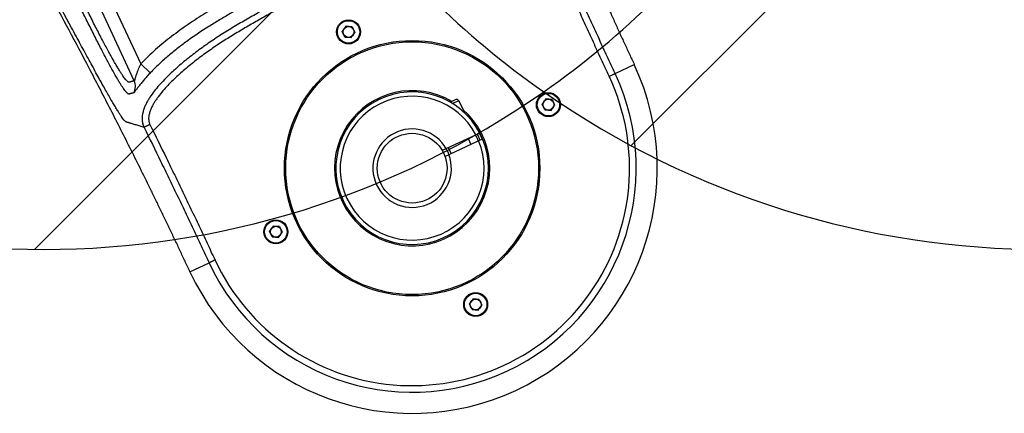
# Model space of a CAD drawing. Header units: millimetres. Extents: x 16 to 3344, y 34 to 2360.
# Tile 56 of 127: x 1920 to 2146, y 1239 to 1329. Entities that reach past the tile are written whole.
import ezdxf

# ---------------------------------------------------------------- set-up
doc = ezdxf.new("R2010")
doc.units = ezdxf.units.MM
doc.header["$LTSCALE"] = 185.02
doc.header["$PDMODE"] = 3
doc.header["$PDSIZE"] = 0.3
doc.linetypes.add('CENTER', pattern=[0.6, 0.375, -0.075, 0.075, -0.075])
doc.layers.get('0').update_dxf_attribs({"linetype": 'CONTINUOUS'})
doc.layers.get('Defpoints').update_dxf_attribs({"linetype": 'CONTINUOUS'})
for name, color, linetype in [('DEFAULT_1', 7, 'CENTER'), ('SCREW_ASM_PBL28', 7, 'CONTINUOUS'), ('TOP_ASM_PBL26', 7, 'CONTINUOUS')]:
    doc.layers.add(name, color=color, linetype=linetype)
doc.styles.get("Standard").update_dxf_attribs({"font": 'malgun.ttf'})
doc.dimstyles.new('DIMSTYLE_6', dxfattribs={"dimtxt": 16, "dimasz": 6, "dimexe": 1, "dimexo": 0.5, "dimgap": 4, "dimtad": 1, "dimdec": 1, "dimdsep": 46, "dimtxsty": 'Standard', "dimblk": '_FILLED', "dimblk1": '_FILLED', "dimblk2": '_FILLED', "dimcen": 0.09, "dimclrt": 134, "dimazin": 2, "dimtp": 0.5, "dimtm": 0.5, "dimtfac": 1, "dimtdec": 65535, "dimtofl": 0, "dimtmove": 0, "dimatfit": 3, "dimldrblk": '_FILLED', "dimfxl": 1, "dimtolj": 1, "dimarcsym": 0})

# ---------------------------------------------------------------- blocks, each defined once
blk = doc.blocks.new('_FILLED')
at = {"color": 0, "linetype": 'ByBlock'}
blk.add_solid([(0, 0), (-1, 0.2), (-1, -0.2)], dxfattribs=at)
blk = doc.blocks.new('*D9')
at = {"color": 0, "lineweight": -2, "transparency": 16777216}
for p, q in [((2040.09, 2042), (2040.09, 2094.59)), ((1809.51, 1310.7), (1779.35, 1267.62))]:
    blk.add_line(p, q, dxfattribs=at)
blk.add_arc((2040.09, 1640), 453.59, 90.7579, 234.2421, dxfattribs=at)
at = {"layer": 'Defpoints', "color": 0, "transparency": 16777216}
for p in [(2040.09, 2041.5), (2040.09, 2036.96), (1701.24, 1941.55), (1812.4, 1314.83), (1809.8, 1311.11)]:
    blk.add_point(p, dxfattribs=at)
at = {"color": 0, "lineweight": -2, "transparency": 16777216, "xscale": 6, "yscale": 6, "zscale": 6}
for p, rotation in [((2040.09, 2093.59), 0.3789481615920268), ((1779.92, 1268.44), 324.6210518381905)]:
    blk.add_blockref('_FILLED', p, dxfattribs=dict(at, rotation=rotation))
at = {"color": 134, "transparency": 16777216, "insert": (1583.33, 1784.02), "char_height": 16, "width": 47.4667, "attachment_point": 2, "rotation": 72.5, "line_spacing_factor": 0.9}
blk.add_mtext('\\A1;145°', dxfattribs=at)
blk = doc.blocks.new('TOP_ASM_PBL26', base_point=(2156.38, 2003.95))
at = {"layer": 'TOP_ASM_PBL26', "color": 7}
for p, q in [((2156.38, 2155.91), (2155.13, 2155.19)), ((2157.63, 2155.19), (2156.38, 2155.91)), ((2155.13, 2153.75), (2155.13, 2155.19)), ((2155.13, 2153.75), (2156.38, 2153.02)), ((2156.38, 2153.02), (2157.63, 2153.75)), ((2157.63, 2155.19), (2157.63, 2153.75)), ((2104.99, 2119.97), (2100.14, 2119.97)), ((2121.88, 2121.41), (2120.63, 2120.69)), ((2120.63, 2119.25), (2120.63, 2120.69)), ((2120.63, 2119.25), (2121.88, 2118.52)), ((2123.13, 2120.69), (2121.88, 2121.41)), ((2121.88, 2118.52), (2123.13, 2119.25)), ((2123.13, 2120.69), (2123.13, 2119.25)), ((2190.88, 2121.41), (2189.63, 2120.69)), ((2189.63, 2119.25), (2189.63, 2120.69)), ((2189.63, 2119.25), (2190.88, 2118.52)), ((2192.13, 2120.69), (2190.88, 2121.41)), ((2190.88, 2118.52), (2192.13, 2119.25)), ((2192.13, 2120.69), (2192.13, 2119.25)), ((2212.62, 2119.97), (2207.77, 2119.97)), ((2156.38, 2086.91), (2155.13, 2086.19)), ((2155.13, 2084.75), (2155.13, 2086.19)), ((2157.63, 2086.19), (2156.38, 2086.91)), ((2157.63, 2086.19), (2157.63, 2084.75)), ((2155.13, 2084.75), (2156.38, 2084.02)), ((2156.38, 2084.02), (2157.63, 2084.75)), ((2202.69, 2071.96), (2201.58, 2074.75)), ((2205.69, 2074.84), (2205.69, 2014.5)), ((2202.69, 2014.5), (2202.69, 2071.96))]:
    blk.add_line(p, q, dxfattribs=at)
for centre, radius in [((2156.38, 2154.47), 2.75), ((2156.38, 2154.47), 2.58), ((2156.38, 2154.47), 1.25), ((2156.38, 2119.97), 29.3), ((2156.38, 2119.97), 29), ((2121.88, 2119.97), 2.75), ((2121.88, 2119.97), 2.58), ((2190.88, 2119.97), 2.75), ((2190.88, 2119.97), 2.58), ((2121.88, 2119.97), 1.25), ((2190.88, 2119.97), 1.25), ((2156.38, 2085.47), 2.75), ((2156.38, 2085.47), 2.58), ((2156.38, 2085.47), 1.25)]:
    blk.add_circle(centre, radius, dxfattribs=at)
for centre, radius, start, end in [((2156.38, 2119.97), 56.24, 0, 180), ((2156.38, 2119.97), 51.39, 0, 180), ((2156.38, 2119.97), 49.89, 359.9858, 180.0142), ((2156.38, 2119.97), 17.8, 214.1865, 204.0683), ((2156.38, 2119.97), 17.5, 177.5438, 182.4562), ((2156.38, 2119.97), 17.4, 177.5294, 182.4706), ((2142.88, 2119.97), 3.4, 167.2547, 192.7453), ((2142.88, 2119.97), 3, 165.5166, 194.4834), ((2156.38, 2119.97), 9, 175.2198, 184.7802), ((2208.69, 2074.84), 3, 125.2064, 179.9694)]:
    blk.add_arc(centre, radius, start, end, dxfattribs=at)
for points, knots in [([(2097.26, 2039.24), (2097.37, 2040.76), (2097.57, 2043.83), (2097.98, 2050.09), (2098.45, 2058.11), (2098.94, 2067.95), (2099.29, 2076.32), (2099.53, 2083.13), (2099.69, 2088.31), (2099.83, 2093.53), (2099.92, 2097.9), (2099.99, 2101.41), (2100.03, 2104.05), (2100.06, 2106.69), (2100.09, 2109.34), (2100.11, 2112), (2100.13, 2114.21), (2100.13, 2115.98), (2100.12, 2117.75), (2100.12, 2119.08), (2100.14, 2119.97)], [0, 0, 0, 0, 0.056591, 0.114304, 0.232825, 0.355003, 0.48026, 0.543858, 0.608002, 0.672615, 0.73762, 0.770245, 0.802939, 0.835693, 0.868495, 0.901337, 0.934208, 0.950652, 0.967099, 1, 1, 1, 1]), ([(2104.99, 2119.97), (2104.96, 2118.53), (2104.99, 2116.38), (2104.98, 2113.5), (2104.96, 2111.35), (2104.95, 2109.19), (2104.93, 2106.32), (2104.89, 2102.73), (2104.83, 2098.42), (2104.74, 2092.67), (2104.66, 2088.36), (2104.59, 2085.49)], [0, 0, 0, 0, 0.124998, 0.187498, 0.249999, 0.312499, 0.374999, 0.499999, 0.624999, 0.75, 1, 1, 1, 1]), ([(2106.49, 2119.96), (2106.39, 2119.96), (2106.21, 2119.96), (2105.93, 2119.96), (2105.68, 2119.97), (2105.49, 2119.97), (2105.35, 2119.97), (2105.26, 2119.97), (2105.19, 2119.97), (2105.12, 2119.97), (2105.07, 2119.97), (2105.03, 2119.97), (2105.01, 2119.97), (2105, 2119.97), (2104.99, 2119.97), (2104.99, 2119.97)], [0, 0, 0, 0, 0.190813, 0.374613, 0.544649, 0.694672, 0.760421, 0.819168, 0.870371, 0.913559, 0.948333, 0.974376, 0.984048, 0.991451, 1, 1, 1, 1]), ([(2106.49, 2119.96), (2106.46, 2118.52), (2106.48, 2116.36), (2106.48, 2113.48), (2106.46, 2111.33), (2106.45, 2109.17), (2106.43, 2106.29), (2106.39, 2102.7), (2106.33, 2098.38), (2106.24, 2092.63), (2106.16, 2088.31), (2106.09, 2085.44)], [0, 0, 0, 0, 0.124999, 0.187499, 0.249999, 0.312499, 0.374999, 0.499999, 0.625, 0.75, 1, 1, 1, 1]), ([(2206.27, 2119.96), (2206.46, 2119.96), (2206.73, 2119.96), (2207.08, 2119.96), (2207.3, 2119.96), (2207.49, 2119.96), (2207.61, 2119.96), (2207.69, 2119.97), (2207.73, 2119.97), (2207.76, 2119.97), (2207.77, 2119.97), (2207.77, 2119.97)], [0, 0, 0, 0, 0.374827, 0.544957, 0.695063, 0.819629, 0.91408, 0.948881, 0.974947, 0.992037, 1, 1, 1, 1]), ([(2206.67, 2085.44), (2206.61, 2088.31), (2206.52, 2092.63), (2206.43, 2098.38), (2206.37, 2102.7), (2206.34, 2106.29), (2206.31, 2109.17), (2206.3, 2111.33), (2206.28, 2113.48), (2206.28, 2116.36), (2206.3, 2118.52), (2206.27, 2119.96)], [0, 0, 0, 0, 0.25, 0.375001, 0.500001, 0.625001, 0.687501, 0.750002, 0.812502, 0.875002, 1, 1, 1, 1]), ([(2208.17, 2085.49), (2208.11, 2088.36), (2208.02, 2092.67), (2207.93, 2098.42), (2207.87, 2102.73), (2207.83, 2106.32), (2207.81, 2109.19), (2207.8, 2111.35), (2207.78, 2113.5), (2207.78, 2116.38), (2207.8, 2118.53), (2207.77, 2119.97)], [0, 0, 0, 0, 0.25, 0.375001, 0.500001, 0.625001, 0.687501, 0.750002, 0.812502, 0.875002, 1, 1, 1, 1]), ([(2212.62, 2119.97), (2212.64, 2119.08), (2212.64, 2117.75), (2212.63, 2115.98), (2212.63, 2114.21), (2212.65, 2112), (2212.67, 2109.34), (2212.7, 2106.69), (2212.74, 2104.05), (2212.78, 2101.41), (2212.84, 2097.9), (2212.93, 2093.53), (2213.07, 2088.31), (2213.23, 2083.13), (2213.47, 2076.32), (2213.82, 2067.95), (2214.32, 2058.11), (2214.79, 2050.09), (2215.19, 2043.83), (2215.4, 2040.76), (2215.5, 2039.24)], [0, 0, 0, 0, 0.032901, 0.049348, 0.065792, 0.098663, 0.131505, 0.164307, 0.197061, 0.229755, 0.26238, 0.327385, 0.391998, 0.456142, 0.51974, 0.644997, 0.767175, 0.885696, 0.943409, 1, 1, 1, 1]), ([(2104.59, 2085.49), (2104.59, 2085.34), (2104.58, 2085.13), (2104.62, 2084.84), (2104.66, 2084.63), (2104.71, 2084.41), (2104.79, 2084.13), (2104.9, 2083.79), (2105.07, 2083.38), (2105.35, 2082.87), (2105.68, 2082.39), (2106.06, 2081.95), (2106.46, 2081.52), (2106.99, 2081.03), (2107.68, 2080.49), (2108.4, 2079.99), (2109.14, 2079.53), (2110.16, 2078.96), (2111.47, 2078.33), (2113.08, 2077.65), (2115.27, 2076.85), (2118.05, 2075.99), (2121.44, 2075.12), (2124.86, 2074.42), (2128.31, 2073.87), (2131.78, 2073.43), (2134.68, 2073.14), (2137, 2072.93), (2139.32, 2072.74), (2142.22, 2072.52), (2145.71, 2072.31), (2150.36, 2072.1), (2156.19, 2071.98), (2162.01, 2072.09), (2166.67, 2072.29), (2170.15, 2072.5), (2173.64, 2072.75), (2177.12, 2073.04), (2180.6, 2073.38), (2184.07, 2073.81), (2187.52, 2074.35), (2190.95, 2075.04), (2194.34, 2075.88), (2197.13, 2076.73), (2199.32, 2077.51), (2200.94, 2078.17), (2202.52, 2078.91), (2203.79, 2079.62), (2204.77, 2080.26), (2205.47, 2080.78), (2206.13, 2081.35), (2206.74, 2081.98), (2207.29, 2082.66), (2207.65, 2083.3), (2207.88, 2083.83), (2207.99, 2084.18), (2208.06, 2084.46), (2208.11, 2084.67), (2208.15, 2084.89), (2208.17, 2085.03), (2208.17, 2085.11)], [0, 0, 0, 0, 0.00386, 0.005808, 0.007761, 0.009713, 0.011665, 0.015568, 0.019472, 0.023377, 0.031184, 0.035091, 0.038997, 0.046809, 0.054622, 0.062435, 0.070248, 0.078062, 0.093687, 0.109313, 0.12494, 0.156191, 0.187444, 0.218696, 0.24995, 0.281203, 0.312458, 0.328085, 0.343712, 0.374967, 0.406221, 0.437476, 0.499982, 0.562488, 0.593742, 0.624996, 0.656251, 0.687506, 0.71876, 0.750014, 0.781268, 0.812521, 0.843773, 0.875025, 0.890652, 0.906278, 0.921904, 0.937527, 0.945341, 0.953153, 0.960966, 0.968777, 0.976586, 0.984391, 0.988295, 0.992197, 0.994149, 0.996102, 0.998055, 1, 1, 1, 1]), ([(2106.09, 2085.44), (2106.09, 2085.4), (2106.09, 2085.33), (2106.08, 2085.23), (2106.08, 2085.12), (2106.1, 2085.02), (2106.12, 2084.92), (2106.16, 2084.78), (2106.2, 2084.62), (2106.27, 2084.42), (2106.37, 2084.16), (2106.52, 2083.84), (2106.74, 2083.49), (2107, 2083.15), (2107.28, 2082.84), (2107.67, 2082.44), (2108.19, 2081.98), (2108.86, 2081.48), (2109.56, 2081.03), (2110.53, 2080.46), (2111.78, 2079.84), (2113.31, 2079.17), (2114.88, 2078.58), (2116.47, 2078.05), (2118.07, 2077.56), (2120.22, 2076.97), (2122.93, 2076.33), (2126.22, 2075.71), (2129.54, 2075.21), (2132.86, 2074.82), (2136.19, 2074.5), (2139.53, 2074.22), (2142.87, 2073.98), (2146.21, 2073.78), (2150.67, 2073.59), (2156.25, 2073.48), (2162.94, 2073.6), (2168.51, 2073.88), (2172.96, 2074.2), (2176.3, 2074.48), (2179.63, 2074.79), (2182.96, 2075.18), (2186.27, 2075.66), (2189.56, 2076.27), (2192.28, 2076.91), (2194.43, 2077.49), (2196.04, 2077.97), (2197.63, 2078.49), (2199.2, 2079.07), (2200.74, 2079.72), (2201.99, 2080.34), (2202.97, 2080.89), (2203.68, 2081.33), (2204.36, 2081.82), (2204.9, 2082.26), (2205.3, 2082.65), (2205.59, 2082.95), (2205.86, 2083.27), (2206.1, 2083.61), (2206.31, 2083.97), (2206.45, 2084.29), (2206.54, 2084.56), (2206.6, 2084.76), (2206.65, 2084.96), (2206.67, 2085.1), (2206.68, 2085.17)], [0, 0, 0, 0, 0.000977, 0.001953, 0.002929, 0.003906, 0.004882, 0.005859, 0.007812, 0.009765, 0.011718, 0.015623, 0.019528, 0.023433, 0.027339, 0.031246, 0.039056, 0.046868, 0.05468, 0.062493, 0.078116, 0.093741, 0.109366, 0.124991, 0.140617, 0.156243, 0.187492, 0.218742, 0.249992, 0.281243, 0.312495, 0.343746, 0.374997, 0.406249, 0.437501, 0.500001, 0.562502, 0.625003, 0.656254, 0.687506, 0.718757, 0.750008, 0.781259, 0.812509, 0.843758, 0.859384, 0.875009, 0.890635, 0.90626, 0.921885, 0.937508, 0.945321, 0.953133, 0.960945, 0.968756, 0.972663, 0.976569, 0.980475, 0.98438, 0.988285, 0.99219, 0.994143, 0.996096, 0.998049, 1, 1, 1, 1]), ([(2206.67, 2085.44), (2206.77, 2085.44), (2206.95, 2085.45), (2207.23, 2085.45), (2207.48, 2085.46), (2207.67, 2085.46), (2207.81, 2085.47), (2207.9, 2085.47), (2207.97, 2085.47), (2208.04, 2085.48), (2208.08, 2085.48), (2208.11, 2085.48), (2208.13, 2085.48), (2208.15, 2085.48), (2208.16, 2085.48), (2208.17, 2085.49), (2208.17, 2085.48), (2208.17, 2085.48)], [0, 0, 0, 0, 0.190668, 0.374328, 0.544232, 0.694133, 0.759827, 0.818523, 0.869682, 0.912835, 0.947586, 0.961713, 0.97363, 0.983312, 0.990817, 0.995928, 1, 1, 1, 1]), ([(2208.17, 2085.49), (2208.41, 2085.27), (2208.76, 2084.96), (2209.24, 2084.53), (2209.59, 2084.21), (2209.95, 2083.89), (2210.24, 2083.63), (2210.48, 2083.41), (2210.66, 2083.25), (2210.81, 2083.12), (2210.93, 2083.02), (2211.02, 2082.94), (2211.1, 2082.86), (2211.19, 2082.78), (2211.28, 2082.7), (2211.38, 2082.61), (2211.48, 2082.48), (2211.57, 2082.25), (2211.66, 2081.92), (2211.76, 2081.47), (2211.85, 2080.89), (2211.95, 2080.2), (2212.06, 2079.37), (2212.16, 2078.41), (2212.27, 2077.31), (2212.42, 2075.59), (2212.62, 2073.11), (2212.85, 2069.79), (2213.08, 2066.06), (2213.33, 2062), (2213.67, 2056.16), (2214.01, 2050.09), (2214.36, 2043.86), (2214.54, 2040.67), (2214.63, 2039.06)], [0, 0, 0, 0, 0.019881, 0.029823, 0.039766, 0.04971, 0.059655, 0.064628, 0.069601, 0.074575, 0.077062, 0.079546, 0.082035, 0.084531, 0.08698, 0.089519, 0.092636, 0.097393, 0.104545, 0.114129, 0.126204, 0.140853, 0.158222, 0.178335, 0.201221, 0.226909, 0.286469, 0.356324, 0.434839, 0.519927, 0.609983, 0.800495, 0.899399, 1, 1, 1, 1]), ([(2208.17, 2085.11), (2208.17, 2085.14), (2208.18, 2085.26), (2208.17, 2085.39), (2208.17, 2085.49)], [0, 0, 0, 0, 0.250897, 1, 1, 1, 1]), ([(2201.58, 2074.75), (2201.93, 2074.89), (2202.61, 2075.17), (2203.59, 2075.6), (2204.49, 2076.03), (2205.17, 2076.37), (2205.65, 2076.63), (2205.96, 2076.79), (2206.23, 2076.94), (2206.46, 2077.06), (2206.64, 2077.16), (2206.77, 2077.23), (2206.85, 2077.26), (2206.9, 2077.28), (2206.93, 2077.29), (2206.95, 2077.29), (2206.96, 2077.29)], [0, 0, 0, 0, 0.189052, 0.371276, 0.540135, 0.689502, 0.755259, 0.814241, 0.865931, 0.909886, 0.945633, 0.972637, 0.98278, 0.990701, 0.996411, 1, 1, 1, 1]), ([(2206.96, 2077.29), (2207.03, 2077.27), (2207.18, 2077.24), (2207.4, 2077.2), (2207.58, 2077.17), (2207.73, 2077.15), (2207.84, 2077.14), (2207.95, 2077.13), (2208.04, 2077.12), (2208.12, 2077.09), (2208.17, 2077.05), (2208.22, 2076.98), (2208.3, 2076.86), (2208.39, 2076.65), (2208.49, 2076.33), (2208.59, 2075.92), (2208.68, 2075.41), (2208.78, 2074.8), (2208.87, 2074.09), (2208.96, 2073.28), (2209.08, 2071.98), (2209.22, 2070.1), (2209.37, 2067.54), (2209.5, 2064.64), (2209.61, 2061.44), (2209.71, 2058.01), (2209.8, 2054.42), (2209.87, 2050.7), (2209.95, 2045.57), (2210.02, 2039.05), (2210.08, 2031.15), (2210.14, 2023.19), (2210.18, 2015.23), (2210.22, 2008.6), (2210.23, 2003.31), (2210.25, 1998.02), (2210.26, 1994.05), (2210.27, 1991.41)], [0, 0, 0, 0, 0.002584, 0.005159, 0.007726, 0.00901, 0.010295, 0.011568, 0.01285, 0.013524, 0.014277, 0.015191, 0.016309, 0.019214, 0.023045, 0.027888, 0.033814, 0.04087, 0.04909, 0.058511, 0.069149, 0.094041, 0.123584, 0.157284, 0.194341, 0.233942, 0.275442, 0.318338, 0.362247, 0.452017, 0.543192, 0.634779, 0.726312, 0.817625, 0.863223, 0.908815, 1, 1, 1, 1]), ([(2111.18, 2074.75), (2112.07, 2074.4), (2113.87, 2073.76), (2116.61, 2072.94), (2119.38, 2072.24), (2123.12, 2071.46), (2126.89, 2070.88), (2130.68, 2070.45), (2133.53, 2070.18), (2136.38, 2069.95), (2139.23, 2069.74), (2142.09, 2069.55), (2145.9, 2069.32), (2150.66, 2069.12), (2156.38, 2069.03), (2162.1, 2069.12), (2166.87, 2069.32), (2170.68, 2069.55), (2173.53, 2069.74), (2176.38, 2069.95), (2179.23, 2070.18), (2182.08, 2070.45), (2185.87, 2070.88), (2189.65, 2071.46), (2193.38, 2072.24), (2196.15, 2072.94), (2198.9, 2073.76), (2200.7, 2074.4), (2201.58, 2074.75)], [0, 0, 0, 0, 0.031247, 0.062495, 0.093745, 0.124995, 0.187488, 0.218739, 0.249991, 0.281242, 0.312494, 0.343745, 0.374997, 0.437499, 0.5, 0.562501, 0.625002, 0.656254, 0.687505, 0.718757, 0.750009, 0.78126, 0.812511, 0.875004, 0.906254, 0.937503, 0.968753, 1, 1, 1, 1]), ([(2202.69, 2071.96), (2202.87, 2072.11), (2203.22, 2072.39), (2203.72, 2072.83), (2204.11, 2073.21), (2204.41, 2073.5), (2204.62, 2073.72), (2204.82, 2073.92), (2205, 2074.12), (2205.17, 2074.31), (2205.33, 2074.48), (2205.44, 2074.61), (2205.52, 2074.69), (2205.57, 2074.75), (2205.61, 2074.79), (2205.64, 2074.82), (2205.67, 2074.83), (2205.68, 2074.84), (2205.69, 2074.84)], [0, 0, 0, 0, 0.16406, 0.325236, 0.48091, 0.555838, 0.628282, 0.697708, 0.763445, 0.82455, 0.879696, 0.927152, 0.947282, 0.964557, 0.978661, 0.989341, 0.996392, 1, 1, 1, 1]), ([(2205.69, 2074.84), (2205.76, 2074.82), (2205.91, 2074.8), (2206.09, 2074.77), (2206.24, 2074.75), (2206.35, 2074.73), (2206.47, 2074.72), (2206.58, 2074.71), (2206.69, 2074.71), (2206.8, 2074.7), (2206.93, 2074.66), (2207.02, 2074.57), (2207.08, 2074.46), (2207.16, 2074.31), (2207.26, 2074.06), (2207.36, 2073.68), (2207.47, 2073.22), (2207.58, 2072.65), (2207.68, 2071.98), (2207.78, 2071.21), (2207.88, 2070.33), (2207.97, 2069.34), (2208.1, 2067.81), (2208.24, 2065.66), (2208.39, 2062.82), (2208.52, 2059.69), (2208.62, 2056.34), (2208.71, 2052.83), (2208.79, 2049.2), (2208.85, 2045.49), (2208.89, 2041.72), (2208.94, 2036.62), (2208.97, 2030.2), (2208.97, 2022.48), (2208.95, 2014.76), (2208.89, 2004.49), (2208.84, 1996.79), (2208.81, 1991.66)], [0, 0, 0, 0, 0.002684, 0.005354, 0.006685, 0.008014, 0.009341, 0.010665, 0.011985, 0.013309, 0.014708, 0.016527, 0.017739, 0.019173, 0.02273, 0.027286, 0.032935, 0.039734, 0.047727, 0.05696, 0.067459, 0.079222, 0.09224, 0.121903, 0.155891, 0.193281, 0.233193, 0.274958, 0.318067, 0.362144, 0.406904, 0.452134, 0.543412, 0.635009, 0.726496, 0.817737, 1, 1, 1, 1]), ([(2165.41, 2066.27), (2166.99, 2066.34), (2170.14, 2066.5), (2174.08, 2066.77), (2177.22, 2067.01), (2179.58, 2067.21), (2181.94, 2067.42), (2185.08, 2067.76), (2188.99, 2068.3), (2192.87, 2069.05), (2195.93, 2069.79), (2198.98, 2070.63), (2201.23, 2071.38), (2202.69, 2071.96)], [0, 0, 0, 0, 0.125008, 0.250016, 0.31252, 0.375025, 0.437529, 0.500033, 0.625033, 0.750026, 0.812529, 0.875032, 1, 1, 1, 1])]:
    blk.add_open_spline(points, degree=3, knots=knots, dxfattribs=at)
blk.add_open_spline([(2206.68, 2085.17), (2206.68, 2085.26), (2206.68, 2085.35), (2206.67, 2085.44)], degree=3, dxfattribs=at)
blk = doc.blocks.new('SCREW_ASM_PBL28', base_point=(2151.64, 2118.97))
at = {"layer": 'SCREW_ASM_PBL28', "color": 7}
for p, q in [((2148.42, 2120.72), (2138.9, 2120.72)), ((2138.9, 2119.22), (2148.42, 2119.22)), ((2141.88, 2119.22), (2141.88, 2120.72)), ((2146.88, 2119.22), (2146.88, 2120.72)), ((2140.13, 2110.47), (2140.13, 2113.48)), ((2140.13, 2110.47), (2141.7, 2110.47)), ((2140.63, 2109.97), (2142.04, 2109.97))]:
    blk.add_line(p, q, dxfattribs=at)
blk.add_circle((2156.38, 2119.97), 8, dxfattribs=at)
for centre, radius, start, end in [((2156.38, 2119.97), 17.5, 182.4563, 177.5437), ((2156.38, 2119.97), 16.5, 182.6052, 177.3947), ((2156.38, 2119.97), 9, 184.7802, 175.2198), ((2140.63, 2110.47), 0.5, 180, 270)]:
    blk.add_arc(centre, radius, start, end, dxfattribs=at)
blk = doc.blocks.new('rotated0440N')
at = {"layer": 'SCREW_ASM_PBL28', "rotation": 205}
blk.add_blockref('SCREW_ASM_PBL28', (4134.32, 1434.3), dxfattribs=at)
at = {"layer": 'TOP_ASM_PBL26', "rotation": 205}
blk.add_blockref('TOP_ASM_PBL26', (4081.41, 1536.53), dxfattribs=at)

msp = doc.modelspace()

# ---------------------------------------------------------------- linework, layer by layer
at = {"color": 134, "linetype": 'Continuous'}
for p, q in [((1923.257, 1276.181), (2418.042, 1770.966)), ((2060.128, 1299.999), (2438.268, 1678.138))]:
    msp.add_line(p, q, dxfattribs=at)
at = {"color": 7}
msp.add_arc((2040.09, 1640), 400, 305, 235, dxfattribs=at)
for centre in [(1925.375, 1476.17), (2154.805, 1476.17)]:
    msp.add_arc(centre, 200, 235, 305)
at = {"layer": 'DEFAULT_1', "color": 1}
for centre, start, end in [((1925.375, 1476.17), 90, 235), ((2154.805, 1476.17), 160, 235), ((1925.375, 1476.17), 305, 20)]:
    msp.add_arc(centre, 200, start, end, dxfattribs=at)

# ---------------------------------------------------------------- block references
msp.add_blockref('rotated0440N', (-2120.545, -136.571))

# ---------------------------------------------------------------- dimensions: what is measured, and where the dimension line sits
at = {"color": 134}
dim = msp.add_angular_dim_2l(base=(1701.244, 1941.547), line1=((2040.09, 2036.964), (2040.09, 2041.5)), line2=((1812.401, 1314.826), (1809.799, 1311.11)), dimstyle='DIMSTYLE_6', dxfattribs=at)
dim.commit()
dim.dimension.update_dxf_attribs({"geometry": '*D9', "text_midpoint": (1607.49, 1776.398), "dimtype": 162})

doc.saveas('drawing.dxf')
